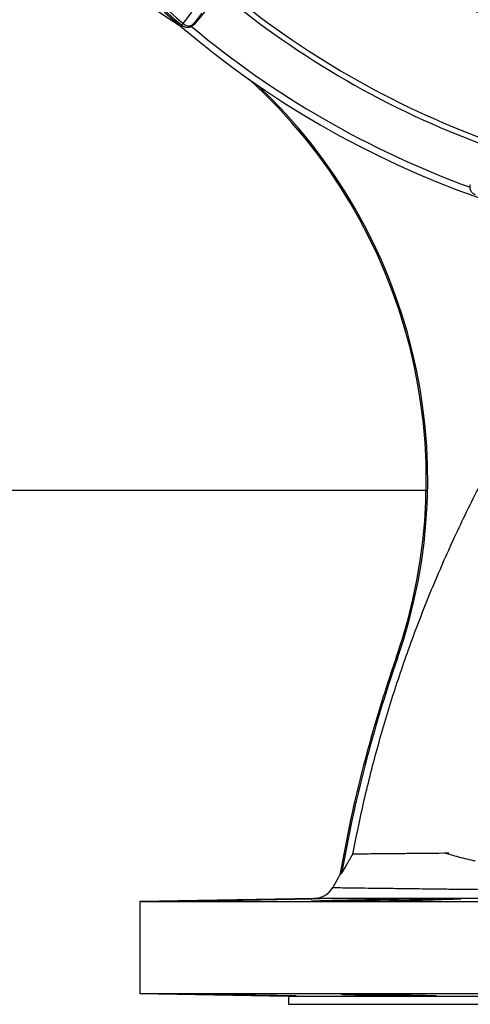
# Model space of a CAD drawing. Header units: millimetres. Extents: x 2494 to 4506, y 2243 to 4423.
# Tile 2 of 16: x 2900 to 3233, y 2243 to 2971. Entities that reach past the tile are written whole.
import ezdxf

# ---------------------------------------------------------------- set-up
doc = ezdxf.new("R2010")
doc.units = ezdxf.units.MM
doc.header["$LTSCALE"] = 2

msp = doc.modelspace()

# ---------------------------------------------------------------- linework, layer by layer
at = {"color": 7, "linetype": 'Continuous', "lineweight": 25}
for p, q in [((3050.91, 2994), (3028.42, 2967.2)), ((3019.57, 2966.8), (3019.94, 2966.49)), ((3028.06, 2967.51), (3028.42, 2967.2)), ((2618.56, 2623.36), (3200.16, 2623.36)), ((3178.96, 2499.12), (3177.97, 2499.46)), ((3136.46, 2338.91), (3131.09, 2329.61)), ((3117.51, 2321.61), (2988.56, 2319.36)), ((2988.56, 2319.36), (2988.56, 2251.36)), ((2988.56, 2319.36), (3948.56, 2319.36)), ((3067.08, 2320.64), (3067.08, 2320.22)), ((3154.11, 2320.64), (3154.11, 2319.5)), ((2988.56, 2251.36), (3098.56, 2249.44)), ((2988.56, 2251.36), (3948.56, 2251.36)), ((3098.56, 2249.44), (3098.56, 2243.36)), ((3098.56, 2249.44), (3838.56, 2249.44)), ((3163.98, 2250.2), (3163.98, 2250.84)), ((3098.56, 2243.36), (3838.56, 2243.36))]:
    msp.add_line(p, q, dxfattribs=at)
at = {"color": 8, "linetype": 'Continuous', "lineweight": 25}
msp.add_line((3019.25, 2965.76), (3019.25, 2965.76), dxfattribs=at)
at = {"color": 7, "linetype": 'Continuous', "lineweight": 25, "flags": 128}
for points in [[(3020.71, 2968.13), (3025.94, 2974.82), (3027.17, 2976.41)], [(3034.52, 2975.78), (3031.22, 2971.55), (3028.06, 2967.51)], [(3019.57, 2966.8), (3019.59, 2966.82), (3019.65, 2966.88), (3019.74, 2966.99), (3019.87, 2967.14), (3020.03, 2967.34), (3020.23, 2967.57), (3020.46, 2967.83), (3020.71, 2968.13)]]:
    msp.add_lwpolyline(points, dxfattribs=at)
at = {"color": 7, "linetype": 'Continuous', "lineweight": 25}
for centre, radius, start, end in [((3468.56, 3493.36), 693, 181.57108, 267.02226), ((3468.56, 3493.36), 692, 220.45336, 229.54664), ((3468.56, 3493.36), 690.24, 220.45336, 229.54664), ((3468.56, 3493.36), 655, 230.09164, 249.90836), ((3468.56, 3493.36), 651, 230.0922, 249.9078), ((3023.46, 2971.36), 6, 229.56503, 320.01667), ((3024.74, 2971.93), 5.53, 223.35587, 306.90335), ((3468.56, 3493.36), 688, 230.06217, 249.93742), ((2800.23, 2631.05), 400, 340.79408, 47.64458), ((2800.23, 2631.05), 401.05, 340.79408, 46.58547), ((4131.76, 2167.21), 1010, 160.79408, 170.21179), ((4131.76, 2167.21), 1008.95, 160.79408, 170.13712), ((3117.23, 2337.61), 16, 271, 330)]:
    msp.add_arc(centre, radius, start, end, dxfattribs=at)
for points, knots in [([(3467.94, 4418.25), (3427, 4414.01), (3386.26, 4407.02), (3325.87, 4392.42), (3305.86, 4386.87), (3266.17, 4374.39), (3246.51, 4367.44), (3188.63, 4344.51), (3151.34, 4326.45), (3079.94, 4285.25), (3045.82, 4262.1), (2981.22, 4210.99), (2950.71, 4183.01), (2893.93, 4122.73), (2867.69, 4090.45), (2820.26, 4022.4), (2799.06, 3986.63), (2762.16, 3912.61), (2746.49, 3874.38), (2720.88, 3796.13), (2710.94, 3756.09), (2696.95, 3674.74), (2692.89, 3633.45), (2691.65, 3581.45), (2691.58, 3571.02), (2691.89, 3550.2), (2692.28, 3539.81), (2694.09, 3508.77), (2696.18, 3488.22), (2705.02, 3427.17), (2714.35, 3387.25), (2751.92, 3271.08), (2789.8, 3198.4), (2864.2, 3100.76), (2891.88, 3070.14), (2952.13, 3013.91), (2984.72, 2988.32), (3019.25, 2965.76)], [0, 0, 0, 0, 0.0625, 0.0625, 0.09375, 0.09375, 0.125, 0.125, 0.1875, 0.1875, 0.25, 0.25, 0.3125, 0.3125, 0.375, 0.375, 0.4375, 0.4375, 0.5, 0.5, 0.5625, 0.5625, 0.625, 0.625, 0.640625, 0.640625, 0.65625, 0.65625, 0.6875, 0.6875, 0.75, 0.75, 0.875, 0.875, 0.9375, 0.9375, 1, 1, 1, 1]), ([(3346.56, 2940.5), (3324.54, 2945.38), (3302.95, 2951.55), (3271.19, 2962.68), (3260.71, 2966.71), (3245.15, 2973.23), (3240, 2975.48), (3229.73, 2980.15), (3224.64, 2982.56), (3199.44, 2994.94), (3180.04, 3005.96), (3142.7, 3030.15), (3124.78, 3043.33), (3099, 3064.74), (3090.59, 3072.15), (3078.27, 3083.68), (3074.21, 3087.6), (3066.23, 3095.53), (3062.3, 3099.55), (3043.03, 3119.88), (3028.69, 3136.93), (3002.1, 3172.58), (2989.85, 3191.18), (2975.89, 3215.42), (2973.16, 3220.31), (2967.85, 3230.21), (2965.25, 3235.21), (2957.69, 3250.34), (2952.98, 3260.52), (2939.79, 3291.36), (2932.28, 3312.32), (2919.73, 3354.99), (2914.7, 3376.71), (2910.02, 3404.34), (2909.16, 3409.9), (2908, 3418.26), (2907.63, 3421.06), (2906.94, 3426.65), (2906.61, 3429.45), (2905.1, 3443.44), (2904.22, 3454.64), (2902.58, 3488.26), (2902.82, 3510.71), (2904.8, 3538.81), (2905.28, 3544.43), (2906.41, 3555.62), (2907.05, 3561.19), (2909.23, 3577.85), (2911.01, 3588.88), (2917.31, 3621.72), (2922.78, 3643.3), (2932.91, 3675.2), (2936.61, 3685.75), (2942.64, 3701.46), (2944.74, 3706.67), (2949.09, 3717.07), (2951.35, 3722.24), (2963, 3747.87), (2973.51, 3767.77), (2985.22, 3787.05)], [0, 0, 0, 0, 0.0625, 0.0625, 0.09375, 0.09375, 0.109375, 0.109375, 0.125, 0.125, 0.1875, 0.1875, 0.25, 0.25, 0.28125, 0.28125, 0.296875, 0.296875, 0.3125, 0.3125, 0.375, 0.375, 0.4375, 0.4375, 0.453125, 0.453125, 0.46875, 0.46875, 0.5, 0.5, 0.5625, 0.5625, 0.625, 0.625, 0.640625, 0.640625, 0.648437, 0.648437, 0.65625, 0.65625, 0.6875, 0.6875, 0.75, 0.75, 0.765625, 0.765625, 0.78125, 0.78125, 0.8125, 0.8125, 0.875, 0.875, 0.90625, 0.90625, 0.921875, 0.921875, 0.9375, 0.9375, 1, 1, 1, 1]), ([(3212.52, 2995.39), (3216.63, 2993.28), (3226.08, 2988.41), (3240.93, 2981.51), (3256.48, 2974.77), (3271, 2968.97), (3284.45, 2963.99), (3296.8, 2959.76), (3308.03, 2956.18), (3318.11, 2953.18), (3326.96, 2950.72), (3334.17, 2948.84), (3339.77, 2947.44), (3343.96, 2946.44), (3346.51, 2945.84), (3347.7, 2945.57), (3347.86, 2945.54)], [0, 0, 0, 0, 0.1025994, 0.2361604, 0.3584403, 0.4695804, 0.5697548, 0.6591738, 0.7381045, 0.806905, 0.8658688, 0.9143522, 0.9500731, 0.9766087, 0.996995, 1, 1, 1, 1]), ([(3028.42, 2967.2), (3028.17, 2966.89), (3027.89, 2966.62), (3027.27, 2966.13), (3026.94, 2965.91), (3026.24, 2965.54), (3025.87, 2965.4), (3025.12, 2965.18), (3024.72, 2965.11), (3023.94, 2965.04), (3023.55, 2965.05), (3022.76, 2965.14), (3022.37, 2965.22), (3021.62, 2965.46), (3021.26, 2965.62), (3020.56, 2966), (3020.24, 2966.23), (3019.94, 2966.49)], [0, 0, 0, 0, 0.125, 0.125, 0.25, 0.25, 0.375, 0.375, 0.5, 0.5, 0.625, 0.625, 0.75, 0.75, 0.875, 0.875, 1, 1, 1, 1]), ([(3236.59, 2841.4), (3235.97, 2841.69), (3234.75, 2842.27), (3233.4, 2843.85), (3232.63, 2845.74), (3232.52, 2847.58), (3232.83, 2848.67), (3232.96, 2849.11)], [0, 0, 0, 0, 0.213873, 0.427754, 0.641574, 0.855265, 1, 1, 1, 1]), ([(3145.96, 2354.3), (3148.68, 2367.75), (3154.12, 2394.65), (3164.37, 2434.54), (3176.13, 2474.01), (3189.66, 2513.31), (3204.95, 2552.37), (3222.04, 2591.12), (3240.73, 2629.12), (3259.61, 2663.69), (3278.18, 2695.02), (3296.5, 2723.03), (3316.83, 2750.14), (3339.61, 2775.77), (3358.5, 2794.93), (3370.24, 2804.73), (3373.1, 2807.11)], [0, 0, 0, 0, 0.079918, 0.159903, 0.239888, 0.319806, 0.401983, 0.484234, 0.566484, 0.648662, 0.713647, 0.778648, 0.843557, 0.910899, 0.978332, 1, 1, 1, 1]), ([(3137.72, 2340.03), (3138.93, 2342.12), (3141.68, 2346.88), (3144.42, 2351.64), (3145.96, 2354.3)], [0, 0, 0, 0, 0.440045, 1, 1, 1, 1]), ([(3217.01, 2354.97), (3206.66, 2354.88), (3197.31, 2354.79), (3184.84, 2354.67), (3180.93, 2354.63), (3175.48, 2354.58), (3173.74, 2354.56), (3170.41, 2354.53), (3168.83, 2354.52), (3161.3, 2354.45), (3156.5, 2354.4), (3149.36, 2354.33), (3147, 2354.31), (3145.96, 2354.3)], [0, 0, 0, 0, 0.25, 0.25, 0.375, 0.375, 0.4375, 0.4375, 0.5, 0.5, 0.75, 0.75, 1, 1, 1, 1]), ([(3236.58, 2349.09), (3235.61, 2349.31), (3230.34, 2350.49), (3223.53, 2352.2), (3217.48, 2354.02), (3215.3, 2354.65), (3214.77, 2354.85), (3214.74, 2354.86), (3214.72, 2354.87), (3214.7, 2354.88), (3214.69, 2354.89), (3214.69, 2354.89), (3214.68, 2354.9), (3214.68, 2354.9), (3214.68, 2354.9), (3214.68, 2354.9), (3214.68, 2354.91), (3214.68, 2354.91), (3214.68, 2354.91), (3214.68, 2354.91), (3214.69, 2354.92), (3214.74, 2354.93), (3214.95, 2354.95), (3215.71, 2354.96), (3216.43, 2354.97), (3217.01, 2354.97)], [0, 0, 0, 0, 0.11261, 0.611922, 0.828799, 0.896365, 0.898726, 0.900182, 0.901142, 0.901786, 0.902223, 0.902519, 0.902721, 0.902895, 0.903015, 0.903073, 0.903121, 0.903171, 0.903223, 0.903309, 0.903572, 0.904775, 0.909544, 0.92859, 1, 1, 1, 1]), ([(3137.72, 2340.03), (3137.54, 2340.03), (3137.18, 2340.04), (3136.7, 2339.29), (3136.46, 2338.91)], [0, 0, 0, 0, 0.49853, 1, 1, 1, 1]), ([(3131.09, 2329.61), (3131.31, 2329.61), (3131.75, 2329.61), (3135.34, 2329.57), (3141.14, 2329.5), (3149.31, 2329.4), (3159.61, 2329.26), (3172.03, 2329.1), (3186.64, 2328.93), (3201.39, 2328.75), (3215.32, 2328.58), (3227.87, 2328.43), (3241.14, 2328.29), (3250.59, 2328.19), (3255.32, 2328.14)], [0, 0, 0, 0, 0.092843, 0.185686, 0.281189, 0.376693, 0.46956, 0.562427, 0.657941, 0.753456, 0.814724, 0.875992, 0.937996, 1, 1, 1, 1]), ([(3067.08, 2320.64), (3068.89, 2320.67), (3072.51, 2320.74), (3078.55, 2320.84), (3084.98, 2320.96), (3091.68, 2321.07), (3098.1, 2321.17), (3104.57, 2321.27), (3110.28, 2321.35), (3114.99, 2321.41), (3118.43, 2321.45), (3120.83, 2321.46), (3122.14, 2321.45), (3122.3, 2321.42), (3121.35, 2321.37), (3119.26, 2321.3), (3116.14, 2321.21), (3112.04, 2321.11), (3107.11, 2321.01), (3101.45, 2320.89), (3094.95, 2320.77), (3090.18, 2320.68), (3087.62, 2320.64)], [0, 0, 0, 0, 0.042513, 0.085027, 0.134754, 0.184481, 0.234207, 0.283934, 0.345979, 0.395685, 0.44539, 0.495096, 0.544802, 0.594506, 0.644209, 0.693915, 0.743621, 0.793335, 0.843049, 0.892771, 0.942493, 1, 1, 1, 1]), ([(3252.72, 2321.64), (3247.35, 2321.64), (3236.6, 2321.64), (3221.41, 2321.63), (3206.95, 2321.63), (3191.68, 2321.63), (3176.16, 2321.63), (3160.93, 2321.62), (3147.71, 2321.62), (3136.78, 2321.62), (3128.27, 2321.62), (3122.15, 2321.61), (3118.25, 2321.61), (3117.76, 2321.61), (3117.51, 2321.61)], [0, 0, 0, 0, 0.065091, 0.130181, 0.196202, 0.262222, 0.353096, 0.44397, 0.53747, 0.63097, 0.721903, 0.812836, 0.906418, 1, 1, 1, 1]), ([(3154.11, 2320.64), (3155.28, 2320.67), (3157.9, 2320.74), (3162.84, 2320.85), (3168.69, 2320.97), (3175.06, 2321.08), (3181.71, 2321.18), (3188.48, 2321.27), (3195.18, 2321.35), (3201.6, 2321.41), (3208.06, 2321.45), (3213.78, 2321.46), (3218.5, 2321.45), (3221.95, 2321.42), (3224.34, 2321.36), (3225.67, 2321.29), (3225.83, 2321.2), (3224.89, 2321.1), (3222.8, 2320.99), (3219.69, 2320.88), (3215.59, 2320.76), (3212.21, 2320.68), (3210.34, 2320.64), (3210.23, 2320.64)], [0, 0, 0, 0, 0.040207, 0.089932, 0.139658, 0.189384, 0.239111, 0.288834, 0.338557, 0.388273, 0.437988, 0.499989, 0.549694, 0.599399, 0.649104, 0.698809, 0.748518, 0.798227, 0.847945, 0.897663, 0.947388, 0.997113, 1, 1, 1, 1]), ([(3087.62, 2320.64), (3085.51, 2320.59), (3081.52, 2320.5), (3074.38, 2320.35), (3066.97, 2320.21), (3059.09, 2320.07), (3050.99, 2319.94), (3042.9, 2319.81), (3035.04, 2319.69), (3027.65, 2319.59), (3020.93, 2319.51), (3015.08, 2319.44), (3010.23, 2319.39), (3006.58, 2319.37), (3004.17, 2319.36), (3003.13, 2319.38), (3003.42, 2319.41), (3005.1, 2319.47), (3008.06, 2319.55), (3012.28, 2319.64), (3017.58, 2319.75), (3023.85, 2319.88), (3030.89, 2320.01), (3038.52, 2320.15), (3046.51, 2320.29), (3054.63, 2320.43), (3061.54, 2320.55), (3065.59, 2320.61), (3067.08, 2320.64)], [0, 0, 0, 0, 0.043868, 0.082775, 0.121683, 0.160595, 0.199506, 0.238417, 0.277329, 0.316236, 0.355144, 0.394046, 0.432949, 0.471847, 0.510745, 0.549641, 0.588537, 0.627433, 0.666329, 0.705228, 0.744127, 0.78303, 0.821934, 0.860843, 0.899751, 0.938663, 0.977574, 1, 1, 1, 1]), ([(3210.23, 2320.64), (3210.11, 2320.63), (3209.45, 2320.58), (3207.58, 2320.48), (3203.85, 2320.34), (3198.93, 2320.2), (3193.02, 2320.06), (3186.24, 2319.92), (3178.81, 2319.8), (3170.93, 2319.68), (3162.83, 2319.58), (3154.74, 2319.5), (3146.89, 2319.43), (3139.5, 2319.39), (3132.77, 2319.36), (3126.91, 2319.36), (3122.07, 2319.38), (3118.41, 2319.42), (3115.99, 2319.48), (3114.94, 2319.56), (3115.22, 2319.65), (3116.9, 2319.77), (3119.85, 2319.89), (3124.06, 2320.02), (3129.36, 2320.16), (3135.63, 2320.3), (3142.06, 2320.43), (3148.28, 2320.54), (3152.17, 2320.61), (3154.11, 2320.64)], [0, 0, 0, 0, 0.008848, 0.047752, 0.086655, 0.125564, 0.164473, 0.203383, 0.242294, 0.281202, 0.32011, 0.359014, 0.397917, 0.436816, 0.475714, 0.514609, 0.553504, 0.592398, 0.631292, 0.670188, 0.709084, 0.747984, 0.786884, 0.825789, 0.864694, 0.903604, 0.942513, 0.971256, 1, 1, 1, 1]), ([(3074.23, 2250.2), (3073.91, 2250.21), (3072.88, 2250.24), (3070.7, 2250.29), (3067.5, 2250.36), (3063.83, 2250.43), (3059.81, 2250.51), (3055.54, 2250.58), (3051.15, 2250.66), (3046.77, 2250.73), (3042.51, 2250.79), (3038.5, 2250.85), (3034.86, 2250.9), (3031.68, 2250.94), (3029.06, 2250.96), (3027.07, 2250.98), (3025.76, 2250.98), (3025.19, 2250.97), (3025.35, 2250.95), (3026.25, 2250.92), (3027.86, 2250.87), (3030.14, 2250.82), (3033, 2250.76), (3036.4, 2250.69), (3040.21, 2250.62), (3044.34, 2250.54), (3048.67, 2250.47), (3053.07, 2250.39), (3058.75, 2250.3), (3062.55, 2250.24), (3065.04, 2250.2)], [0, 0, 0, 0, 0.015544, 0.050834, 0.086124, 0.12142, 0.156716, 0.192016, 0.227315, 0.262615, 0.297915, 0.333211, 0.368508, 0.4038, 0.439092, 0.47438, 0.509667, 0.544952, 0.580237, 0.615523, 0.650808, 0.686096, 0.721385, 0.756678, 0.791971, 0.827268, 0.862566, 0.897866, 0.933166, 1, 1, 1, 1]), ([(3074.23, 2250.2), (3075.31, 2250.18), (3078.72, 2250.13), (3084.93, 2250.03), (3092.13, 2249.9), (3098.22, 2249.78), (3102.51, 2249.67), (3104.5, 2249.6), (3103.98, 2249.57), (3101.37, 2249.59), (3097.28, 2249.64), (3091.9, 2249.72), (3084.66, 2249.83), (3077.17, 2249.96), (3070.17, 2250.09), (3066.74, 2250.16), (3065.04, 2250.2)], [0, 0, 0, 0, 0.035254, 0.111805, 0.188365, 0.26493, 0.341492, 0.418044, 0.494583, 0.571114, 0.618994, 0.695543, 0.772091, 0.848648, 0.925212, 1, 1, 1, 1]), ([(3188.99, 2250.21), (3188.91, 2250.24), (3188.77, 2250.28), (3187.18, 2250.36), (3185.18, 2250.44), (3182.51, 2250.51), (3179.31, 2250.59), (3175.63, 2250.67), (3171.61, 2250.74), (3167.34, 2250.8), (3162.95, 2250.86), (3158.57, 2250.9), (3154.31, 2250.94), (3150.31, 2250.96), (3146.66, 2250.98), (3143.49, 2250.98), (3140.87, 2250.97), (3138.87, 2250.95), (3137.61, 2250.91), (3137.05, 2250.88), (3137.15, 2250.86), (3137.17, 2250.85)], [0, 0, 0, 0, 0.0720485, 0.1257494, 0.1794499, 0.2331578, 0.2868661, 0.3405768, 0.3942879, 0.4479962, 0.5017047, 0.5554065, 0.6091088, 0.6628033, 0.7164981, 0.7701875, 0.8238762, 0.877564, 0.9312515, 0.9849419, 1, 1, 1, 1]), ([(3137.28, 2250.81), (3137.53, 2250.79), (3138.03, 2250.75), (3139.68, 2250.68), (3141.94, 2250.61), (3144.82, 2250.53), (3148.21, 2250.46), (3152.03, 2250.38), (3156.16, 2250.31), (3160.19, 2250.25), (3162.82, 2250.22), (3163.98, 2250.2)], [0, 0, 0, 0, 0.11369, 0.22738, 0.341086, 0.454792, 0.568508, 0.682226, 0.795945, 0.909664, 1, 1, 1, 1]), ([(3189.08, 2250.2), (3191.26, 2250.17), (3195.85, 2250.1), (3201.74, 2249.97), (3206.03, 2249.84), (3208.03, 2249.73), (3207.51, 2249.64), (3204.9, 2249.59), (3200.81, 2249.58), (3195.43, 2249.6), (3188.2, 2249.67), (3180.68, 2249.77), (3173.73, 2249.89), (3168.16, 2250.02), (3165.02, 2250.13), (3164.25, 2250.18), (3163.98, 2250.2)], [0, 0, 0, 0, 0.069364, 0.145916, 0.222475, 0.299036, 0.37559, 0.452132, 0.500029, 0.576558, 0.653086, 0.72962, 0.806167, 0.882724, 0.959285, 1, 1, 1, 1])]:
    msp.add_open_spline(points, degree=3, knots=knots, dxfattribs=at)

doc.saveas('drawing.dxf')
